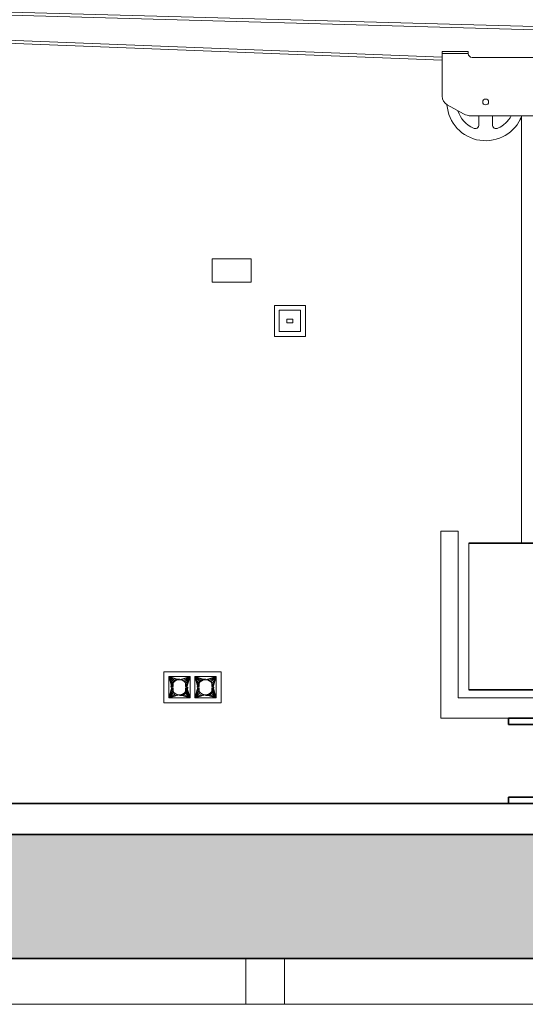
# Model space of a CAD drawing. Header units: millimetres. Extents: x 61846 to 198573, y 13020 to 52988.
# Tile 75 of 150: x 136708 to 138011, y 15927 to 18467. Entities that reach past the tile are written whole.
import ezdxf

# ---------------------------------------------------------------- set-up
doc = ezdxf.new("R2010")
doc.units = ezdxf.units.MM
for name, color, linetype, lineweight in [('A-FLOR', 192, 'Continuous', 50), ('A-GENM', 13, 'Continuous', 18), ('E-CABL-TRAY', 211, 'Continuous', 18), ('E-LITE-EQPM', 33, 'Continuous', 18), ('I-WALL', 2, 'Continuous', 25), ('M-HVAC-DUCT', 70, 'Continuous', 18), ('S-BEAM', 12, 'Continuous', 35)]:
    doc.layers.add(name, color=color, linetype=linetype, lineweight=lineweight)

# ---------------------------------------------------------------- blocks, each defined once
blk = doc.blocks.new('Round Duct_NLRS_57_DU_verz staal _zadel Ro-Re __DNL_3865493 - Round Duct_NLRS_57_DU_verz staal _zadel Ro-Re __DNL_3865493-549436-GZ lierenkamer 1')
at = {"layer": 'M-HVAC-DUCT', "color": 7, "lineweight": 9}
blk.add_line((85603.7, 15927), (69372, 15927), dxfattribs=at)
blk = doc.blocks.new('NLRS_63_LF_LB_plafond armatuur_gen_ISR_NLRS_63_LF_LB_armatuur recht_DNL_3954338 - NLRS_63_LF_LB_plafond armatuur_gen_ISR_NLRS_63_LF_LB_armatuur recht_DNL_3954338-549651-GZ lierenkamer 1')
at = {"layer": 'E-LITE-EQPM', "color": 7, "lineweight": 9}
for p, q in [((72780.7, 15927), (72780.7, 16045)), ((72880.7, 16045), (72880.7, 15927))]:
    blk.add_line(p, q, dxfattribs=at)
blk = doc.blocks.new('NLRS_62_EF_UN_raam 2-voudig hor_gen_ISR_NLRS_62_EF_UN_ctd 230V_2v hor_inbouw_DNL_4685882 - NLRS_62_EF_UN_raam 2-voudig hor_gen_ISR_NLRS_62_EF_UN_ctd 230V_2v hor_inbouw_DNL_4685882-588149-GZ lierenkamer 1')
at = {"layer": 'A-GENM', "color": 7, "lineweight": 9}
for p, q in [((72717, 16785), (72569.5, 16785)), ((72569.5, 16785), (72569.5, 16705)), ((72569.5, 16785), (72717, 16785)), ((72569.5, 16705), (72569.5, 16785)), ((72582, 16772.5), (72637, 16772.5)), ((72582, 16772.5), (72582, 16717.5)), ((72609.5, 16764.5), (72582, 16772.5)), ((72582, 16772.5), (72590, 16745)), ((72582, 16772.5), (72590.6, 16750)), ((72582, 16772.5), (72592.6, 16754.8)), ((72582, 16772.5), (72595.7, 16758.8)), ((72582, 16772.5), (72599.7, 16761.9)), ((72582, 16772.5), (72604.4, 16763.8)), ((72582, 16717.5), (72582, 16772.5)), ((72582, 16772.5), (72637, 16772.5)), ((72582, 16772.5), (72582, 16717.5)), ((72637, 16772.5), (72582, 16772.5)), ((72604.7, 16766), (72600.1, 16764.4)), ((72609.5, 16766.5), (72603.9, 16765.8)), ((72604.7, 16766), (72603.9, 16765.8)), ((72604.7, 16766), (72603.9, 16765.8)), ((72609.5, 16766.5), (72604.7, 16766)), ((72609.5, 16766.5), (72604.7, 16766)), ((72609.5, 16764.5), (72637, 16772.5)), ((72637, 16772.5), (72614.5, 16763.8)), ((72637, 16772.5), (72619.2, 16761.9)), ((72637, 16772.5), (72623.3, 16758.8)), ((72637, 16772.5), (72626.4, 16754.8)), ((72637, 16772.5), (72628.3, 16750)), ((72637, 16772.5), (72629, 16745)), ((72637, 16772.5), (72637, 16717.5)), ((72637, 16772.5), (72637, 16717.5)), ((72637, 16717.5), (72637, 16772.5)), ((72649.5, 16717.5), (72649.5, 16772.5)), ((72649.5, 16772.5), (72704.5, 16772.5)), ((72677, 16764.5), (72649.5, 16772.5)), ((72657.5, 16745), (72649.5, 16772.5)), ((72649.5, 16772.5), (72658.1, 16750)), ((72649.5, 16772.5), (72660.1, 16754.8)), ((72649.5, 16772.5), (72663.2, 16758.8)), ((72649.5, 16772.5), (72667.2, 16761.9)), ((72649.5, 16772.5), (72671.9, 16763.8)), ((72649.5, 16717.5), (72649.5, 16772.5)), ((72649.5, 16772.5), (72704.5, 16772.5)), ((72649.5, 16772.5), (72649.5, 16717.5)), ((72704.5, 16772.5), (72649.5, 16772.5)), ((72667.6, 16764.4), (72672.2, 16766)), ((72677, 16766.5), (72671.4, 16765.8)), ((72671.4, 16765.8), (72672.2, 16766)), ((72672.2, 16766), (72671.4, 16765.8)), ((72677, 16766.5), (72672.2, 16766)), ((72672.2, 16766), (72677, 16766.5)), ((72677, 16764.5), (72704.5, 16772.5)), ((72704.5, 16772.5), (72682, 16763.8)), ((72704.5, 16772.5), (72686.7, 16761.9)), ((72704.5, 16772.5), (72690.8, 16758.8)), ((72704.5, 16772.5), (72693.9, 16754.8)), ((72704.5, 16772.5), (72695.8, 16750)), ((72696.5, 16745), (72704.5, 16772.5)), ((72704.5, 16717.5), (72704.5, 16772.5)), ((72704.5, 16772.5), (72704.5, 16717.5)), ((72704.5, 16717.5), (72704.5, 16772.5)), ((72717, 16705), (72717, 16785)), ((72717, 16785), (72717, 16705)), ((72582, 16717.5), (72590, 16745)), ((72588, 16745), (72588.7, 16750.6)), ((72588, 16745), (72588.5, 16749.8)), ((72588, 16745), (72588.5, 16749.8)), ((72590.1, 16754.3), (72588.5, 16749.8)), ((72588.7, 16750.6), (72588.5, 16749.8)), ((72588.5, 16749.8), (72588.7, 16750.6)), ((72590.8, 16755.8), (72588.7, 16750.6)), ((72590.1, 16754.3), (72588.7, 16750.6)), ((72590.1, 16754.3), (72588.7, 16750.6)), ((72590, 16745), (72590.6, 16750)), ((72590, 16746.5), (72590, 16745.8)), ((72590, 16746.5), (72590, 16745.8)), ((72590, 16745), (72590, 16745.8)), ((72590, 16745.8), (72590, 16745)), ((72590, 16745), (72590, 16744.2)), ((72590, 16744.2), (72590, 16745)), ((72590.6, 16740), (72590, 16745)), ((72590, 16743.5), (72590, 16744.2)), ((72590, 16744.2), (72590, 16743.5)), ((72592.7, 16758.4), (72590.1, 16754.3)), ((72590.8, 16755.8), (72590.1, 16754.3)), ((72590.1, 16754.3), (72590.8, 16755.8)), ((72593.5, 16746.5), (72590.2, 16746.5)), ((72593.5, 16743.5), (72590.2, 16743.5)), ((72590.6, 16750), (72592.6, 16754.8)), ((72591.8, 16753.2), (72590.6, 16750)), ((72590.6, 16749.9), (72590.6, 16750)), ((72593.5, 16746.5), (72590.6, 16749.9)), ((72593.5, 16743.5), (72590.6, 16740.1)), ((72594.3, 16760.2), (72590.8, 16755.8)), ((72592.7, 16758.4), (72590.8, 16755.8)), ((72592.7, 16758.4), (72590.8, 16755.8)), ((72591.8, 16753.2), (72592.6, 16754.8)), ((72593.5, 16746.5), (72591.8, 16752.9)), ((72593.5, 16743.5), (72591.8, 16737.1)), ((72592.6, 16754.8), (72595.7, 16758.8)), ((72593.5, 16756.1), (72592.6, 16754.8)), ((72596.1, 16761.8), (72592.7, 16758.4)), ((72594.3, 16760.2), (72592.7, 16758.4)), ((72592.7, 16758.4), (72594.3, 16760.2)), ((72593.5, 16756.1), (72595.9, 16759)), ((72593.5, 16756.1), (72595.9, 16759)), ((72593.5, 16756.1), (72595.7, 16758.8)), ((72593.5, 16746.5), (72593.5, 16755.9)), ((72593.5, 16743.5), (72593.5, 16734.1)), ((72594.3, 16760.2), (72598.7, 16763.6)), ((72594.3, 16760.2), (72596.1, 16761.8)), ((72596.1, 16761.8), (72594.3, 16760.2)), ((72595.7, 16758.8), (72599.7, 16761.9)), ((72595.9, 16759), (72595.7, 16758.8)), ((72595.9, 16759), (72598.8, 16761.3)), ((72595.9, 16759), (72598.8, 16761.3)), ((72600.1, 16764.4), (72596.1, 16761.8)), ((72596.1, 16761.8), (72598.7, 16763.6)), ((72596.1, 16761.8), (72598.7, 16763.6)), ((72603.9, 16765.8), (72598.7, 16763.6)), ((72600.1, 16764.4), (72598.7, 16763.6)), ((72600.1, 16764.4), (72598.7, 16763.6)), ((72598.8, 16761.3), (72599.7, 16761.9)), ((72599.7, 16761.9), (72604.4, 16763.8)), ((72602.1, 16763.1), (72599.7, 16761.9)), ((72600.1, 16764.4), (72603.9, 16765.8)), ((72600.1, 16764.4), (72603.9, 16765.8)), ((72605.7, 16764.1), (72602.1, 16763.1)), ((72602.1, 16763.1), (72605.7, 16764.1)), ((72602.1, 16763.1), (72604.4, 16763.8)), ((72609.5, 16764.5), (72604.4, 16763.8)), ((72605.7, 16764.1), (72604.4, 16763.8)), ((72605.7, 16764.1), (72609.5, 16764.5)), ((72605.7, 16764.1), (72609.5, 16764.5)), ((72605.7, 16764.1), (72605.7, 16764.1)), ((72609.5, 16764.5), (72613.2, 16764.1)), ((72609.5, 16764.5), (72614.5, 16763.8)), ((72609.5, 16764.5), (72613.2, 16764.1)), ((72613.2, 16764.1), (72616.8, 16763.1)), ((72613.2, 16764.1), (72613.2, 16764.1)), ((72613.2, 16764.1), (72614.5, 16763.8)), ((72616.8, 16763.1), (72614.5, 16763.8)), ((72619.2, 16761.9), (72614.5, 16763.8)), ((72616.8, 16763.1), (72620.1, 16761.3)), ((72616.8, 16763.1), (72620.1, 16761.3)), ((72616.8, 16763.1), (72619.2, 16761.9)), ((72620.1, 16761.3), (72619.2, 16761.9)), ((72623.3, 16758.8), (72619.2, 16761.9)), ((72623, 16759), (72620.1, 16761.3)), ((72623, 16759), (72620.1, 16761.3)), ((72625.5, 16756.1), (72623, 16759)), ((72625.5, 16756.1), (72623, 16759)), ((72623, 16759), (72623.3, 16758.8)), ((72625.5, 16756.1), (72623.3, 16758.8)), ((72626.4, 16754.8), (72623.3, 16758.8)), ((72625.5, 16756.1), (72626.4, 16754.8)), ((72625.5, 16755.9), (72625.5, 16746.5)), ((72627.1, 16752.9), (72625.5, 16746.5)), ((72625.5, 16746.5), (72628.3, 16749.9)), ((72625.5, 16746.5), (72628.8, 16746.5)), ((72628.8, 16743.5), (72625.5, 16743.5)), ((72625.5, 16743.5), (72625.5, 16734.1)), ((72627.1, 16737.1), (72625.5, 16743.5)), ((72628.3, 16740.1), (72625.5, 16743.5)), ((72627.2, 16753.2), (72626.4, 16754.8)), ((72628.3, 16750), (72626.4, 16754.8)), ((72627.2, 16753.2), (72628.3, 16750)), ((72628.3, 16749.9), (72628.3, 16750)), ((72629, 16745), (72628.3, 16750)), ((72628.3, 16740), (72629, 16745)), ((72628.9, 16746.5), (72629, 16745.8)), ((72628.9, 16746.5), (72629, 16745.8)), ((72628.9, 16743.5), (72629, 16744.2)), ((72628.9, 16743.5), (72629, 16744.2)), ((72629, 16745.8), (72629, 16745)), ((72629, 16745.8), (72629, 16745)), ((72629, 16745), (72629, 16744.2)), ((72629, 16744.2), (72629, 16745)), ((72637, 16717.5), (72629, 16745)), ((72631, 16745), (72630.2, 16739.4)), ((72630.4, 16740.2), (72631, 16745)), ((72630.4, 16740.2), (72631, 16745)), ((72649.5, 16717.5), (72657.5, 16745)), ((72655.5, 16745), (72656.2, 16750.6)), ((72655.5, 16745), (72656, 16749.8)), ((72656, 16749.8), (72655.5, 16745)), ((72656, 16749.8), (72657.6, 16754.3)), ((72656.2, 16750.6), (72656, 16749.8)), ((72656, 16749.8), (72656.2, 16750.6)), ((72658.3, 16755.8), (72656.2, 16750.6)), ((72656.2, 16750.6), (72657.6, 16754.3)), ((72657.6, 16754.3), (72656.2, 16750.6)), ((72657.5, 16745), (72658.1, 16750)), ((72657.5, 16746.5), (72657.5, 16745.8)), ((72657.5, 16746.5), (72657.5, 16745.8)), ((72657.5, 16745), (72657.5, 16745.8)), ((72657.5, 16745.8), (72657.5, 16745)), ((72657.5, 16745), (72657.5, 16744.2)), ((72657.5, 16744.2), (72657.5, 16745)), ((72658.1, 16740), (72657.5, 16745)), ((72657.5, 16744.2), (72657.5, 16743.5)), ((72657.5, 16744.2), (72657.5, 16743.5)), ((72657.6, 16754.3), (72660.2, 16758.4)), ((72658.3, 16755.8), (72657.6, 16754.3)), ((72657.6, 16754.3), (72658.3, 16755.8)), ((72657.7, 16746.5), (72661, 16746.5)), ((72657.7, 16743.5), (72661, 16743.5)), ((72658.1, 16750), (72660.1, 16754.8)), ((72659.3, 16753.2), (72658.1, 16750)), ((72658.1, 16749.9), (72658.1, 16750)), ((72661, 16746.5), (72658.1, 16749.9)), ((72661, 16743.5), (72658.1, 16740.1)), ((72661.8, 16760.2), (72658.3, 16755.8)), ((72658.3, 16755.8), (72660.2, 16758.4)), ((72660.2, 16758.4), (72658.3, 16755.8)), ((72659.3, 16753.2), (72660.1, 16754.8)), ((72661, 16746.5), (72659.3, 16752.9)), ((72661, 16743.5), (72659.3, 16737.1)), ((72660.1, 16754.8), (72663.2, 16758.8)), ((72661, 16756.1), (72660.1, 16754.8)), ((72660.2, 16758.4), (72663.6, 16761.8)), ((72661.8, 16760.2), (72660.2, 16758.4)), ((72660.2, 16758.4), (72661.8, 16760.2)), ((72661, 16756.1), (72663.4, 16759)), ((72661, 16756.1), (72663.2, 16758.8)), ((72661, 16755.9), (72661, 16746.5)), ((72661, 16743.5), (72661, 16734.1)), ((72661.8, 16760.2), (72666.2, 16763.6)), ((72661.8, 16760.2), (72663.6, 16761.8)), ((72663.6, 16761.8), (72661.8, 16760.2)), ((72663.2, 16758.8), (72667.2, 16761.9)), ((72663.4, 16759), (72663.2, 16758.8)), ((72663.4, 16759), (72666.3, 16761.3)), ((72663.6, 16761.8), (72667.6, 16764.4)), ((72666.2, 16763.6), (72663.6, 16761.8)), ((72663.6, 16761.8), (72666.2, 16763.6)), ((72671.4, 16765.8), (72666.2, 16763.6)), ((72666.2, 16763.6), (72667.6, 16764.4)), ((72667.6, 16764.4), (72666.2, 16763.6)), ((72666.3, 16761.3), (72669.6, 16763.1)), ((72666.3, 16761.3), (72667.2, 16761.9)), ((72667.2, 16761.9), (72671.9, 16763.8)), ((72669.6, 16763.1), (72667.2, 16761.9)), ((72671.4, 16765.8), (72667.6, 16764.4)), ((72667.6, 16764.4), (72671.4, 16765.8)), ((72669.6, 16763.1), (72673.2, 16764.1)), ((72669.6, 16763.1), (72671.9, 16763.8)), ((72669.6, 16763.1), (72669.6, 16763.1)), ((72672.4, 16763.9), (72671.2, 16763.5)), ((72677, 16764.5), (72671.9, 16763.8)), ((72673.2, 16764.1), (72671.9, 16763.8)), ((72673.2, 16764.1), (72677, 16764.5)), ((72673.2, 16764.1), (72677, 16764.5)), ((72677, 16764.5), (72682, 16763.8)), ((72677, 16764.5), (72680.7, 16764.1)), ((72677, 16764.5), (72680.7, 16764.1)), ((72680.7, 16764.1), (72684.3, 16763.1)), ((72682, 16763.8), (72680.7, 16764.1)), ((72682.8, 16763.5), (72681.5, 16763.9)), ((72686.7, 16761.9), (72682, 16763.8)), ((72682, 16763.8), (72684.3, 16763.1)), ((72687.6, 16761.3), (72684.3, 16763.1)), ((72686.7, 16761.9), (72684.3, 16763.1)), ((72690.8, 16758.8), (72686.7, 16761.9)), ((72686.7, 16761.9), (72687.6, 16761.3)), ((72690.5, 16759), (72687.6, 16761.3)), ((72693, 16756.1), (72690.5, 16759)), ((72693, 16756.1), (72690.5, 16759)), ((72690.8, 16758.8), (72690.5, 16759)), ((72693, 16756.1), (72690.8, 16758.8)), ((72693.9, 16754.8), (72690.8, 16758.8)), ((72693, 16756.1), (72693.9, 16754.8)), ((72693, 16755.9), (72693, 16746.5)), ((72694.6, 16752.9), (72693, 16746.5)), ((72693, 16746.5), (72695.8, 16749.9)), ((72696.3, 16746.5), (72693, 16746.5)), ((72693, 16734.1), (72693, 16743.5)), ((72696.3, 16743.5), (72693, 16743.5)), ((72694.6, 16737.1), (72693, 16743.5)), ((72695.8, 16740.1), (72693, 16743.5)), ((72694.7, 16753.2), (72693.9, 16754.8)), ((72695.8, 16750), (72693.9, 16754.8)), ((72694.7, 16753.2), (72695.8, 16750)), ((72695.8, 16749.9), (72695.8, 16750)), ((72696.5, 16745), (72695.8, 16750)), ((72695.8, 16740), (72696.5, 16745)), ((72696.4, 16746.5), (72696.5, 16745.8)), ((72696.5, 16745.8), (72696.4, 16746.5)), ((72696.4, 16743.5), (72696.5, 16744.2)), ((72696.4, 16743.5), (72696.5, 16744.2)), ((72696.5, 16745.8), (72696.5, 16745)), ((72696.5, 16745.8), (72696.5, 16745)), ((72696.5, 16745), (72696.5, 16744.2)), ((72696.5, 16744.2), (72696.5, 16745)), ((72704.5, 16717.5), (72696.5, 16745)), ((72698.5, 16745), (72697.7, 16739.4)), ((72698.5, 16745), (72697.9, 16740.2)), ((72698.5, 16745), (72697.9, 16740.2)), ((72582, 16717.5), (72590.6, 16740)), ((72582, 16717.5), (72592.6, 16735.2)), ((72582, 16717.5), (72595.7, 16731.2)), ((72582, 16717.5), (72599.7, 16728.1)), ((72582, 16717.5), (72604.4, 16726.2)), ((72609.5, 16725.5), (72582, 16717.5)), ((72582, 16717.5), (72637, 16717.5)), ((72637, 16717.5), (72582, 16717.5)), ((72582, 16717.5), (72637, 16717.5)), ((72590.6, 16740.1), (72590.6, 16740)), ((72591.8, 16736.8), (72590.6, 16740)), ((72592.6, 16735.2), (72590.6, 16740)), ((72591.8, 16736.8), (72592.6, 16735.2)), ((72593.5, 16733.9), (72592.6, 16735.2)), ((72592.6, 16735.2), (72595.7, 16731.2)), ((72593.5, 16733.9), (72595.7, 16731.2)), ((72593.5, 16733.9), (72596.6, 16730.4)), ((72595.7, 16731.2), (72599.7, 16728.1)), ((72595.7, 16731.2), (72596.6, 16730.4)), ((72599.7, 16728.1), (72596.6, 16730.4)), ((72600.4, 16727.7), (72596.6, 16730.4)), ((72600.1, 16728), (72598.5, 16729)), ((72599.7, 16728.1), (72604.4, 16726.2)), ((72599.7, 16728.1), (72600.4, 16727.7)), ((72604.4, 16726.2), (72600.4, 16727.7)), ((72604.8, 16726.1), (72600.4, 16727.7)), ((72600.4, 16727.7), (72604.8, 16726.1)), ((72609.5, 16725.5), (72604.4, 16726.2)), ((72604.4, 16726.2), (72604.8, 16726.1)), ((72609.5, 16725.5), (72604.8, 16726.1)), ((72609.5, 16725.5), (72614.5, 16726.2)), ((72614.1, 16726.1), (72609.5, 16725.5)), ((72614.1, 16726.1), (72609.5, 16725.5)), ((72609.5, 16725.5), (72637, 16717.5)), ((72609.5, 16723.5), (72615, 16724.2)), ((72614.3, 16724), (72609.5, 16723.5)), ((72614.3, 16724), (72609.5, 16723.5)), ((72618.5, 16727.7), (72614.1, 16726.1)), ((72618.5, 16727.7), (72614.1, 16726.1)), ((72614.1, 16726.1), (72614.5, 16726.2)), ((72618.8, 16725.6), (72614.3, 16724)), ((72615, 16724.2), (72614.3, 16724)), ((72614.3, 16724), (72615, 16724.2)), ((72614.5, 16726.2), (72619.2, 16728.1)), ((72618.5, 16727.7), (72614.5, 16726.2)), ((72637, 16717.5), (72614.5, 16726.2)), ((72615, 16724.2), (72620.2, 16726.4)), ((72618.8, 16725.6), (72615, 16724.2)), ((72618.8, 16725.6), (72615, 16724.2)), ((72618.5, 16727.7), (72619.2, 16728.1)), ((72622.9, 16728.2), (72618.8, 16725.6)), ((72620.2, 16726.4), (72618.8, 16725.6)), ((72618.8, 16725.6), (72620.2, 16726.4)), ((72620.4, 16729), (72618.9, 16728)), ((72619.2, 16728.1), (72623.3, 16731.2)), ((72622.4, 16730.4), (72619.2, 16728.1)), ((72637, 16717.5), (72619.2, 16728.1)), ((72624.7, 16729.8), (72620.2, 16726.4)), ((72622.9, 16728.2), (72620.2, 16726.4)), ((72622.9, 16728.2), (72620.2, 16726.4)), ((72625.5, 16733.9), (72622.4, 16730.4)), ((72622.4, 16730.4), (72623.3, 16731.2)), ((72624.1, 16732.4), (72622.8, 16730.9)), ((72626.3, 16731.6), (72622.9, 16728.2)), ((72624.7, 16729.8), (72622.9, 16728.2)), ((72622.9, 16728.2), (72624.7, 16729.8)), ((72623.3, 16731.2), (72626.4, 16735.2)), ((72625.5, 16733.9), (72623.3, 16731.2)), ((72637, 16717.5), (72623.3, 16731.2)), ((72624.7, 16729.8), (72628.1, 16734.2)), ((72624.7, 16729.8), (72626.3, 16731.6)), ((72626.3, 16731.6), (72624.7, 16729.8)), ((72625.5, 16733.9), (72626.4, 16735.2)), ((72628.8, 16735.7), (72626.3, 16731.6)), ((72626.3, 16731.6), (72628.1, 16734.2)), ((72626.3, 16731.6), (72628.1, 16734.2)), ((72626.4, 16735.2), (72628.3, 16740)), ((72627.2, 16736.8), (72626.4, 16735.2)), ((72637, 16717.5), (72626.4, 16735.2)), ((72627.2, 16736.8), (72628.3, 16740)), ((72628.1, 16734.2), (72630.2, 16739.4)), ((72628.8, 16735.7), (72628.1, 16734.2)), ((72628.8, 16735.7), (72628.1, 16734.2)), ((72628.3, 16740.1), (72628.3, 16740)), ((72637, 16717.5), (72628.3, 16740)), ((72630.4, 16740.2), (72628.8, 16735.7)), ((72628.8, 16735.7), (72630.2, 16739.4)), ((72628.8, 16735.7), (72630.2, 16739.4)), ((72630.4, 16740.2), (72630.2, 16739.4)), ((72630.4, 16740.2), (72630.2, 16739.4)), ((72649.5, 16717.5), (72658.1, 16740)), ((72649.5, 16717.5), (72660.1, 16735.2)), ((72649.5, 16717.5), (72663.2, 16731.2)), ((72649.5, 16717.5), (72667.2, 16728.1)), ((72649.5, 16717.5), (72671.9, 16726.2)), ((72677, 16725.5), (72649.5, 16717.5)), ((72649.5, 16717.5), (72704.5, 16717.5)), ((72704.5, 16717.5), (72649.5, 16717.5)), ((72649.5, 16717.5), (72704.5, 16717.5)), ((72658.1, 16740.1), (72658.1, 16740)), ((72659.3, 16736.8), (72658.1, 16740)), ((72660.1, 16735.2), (72658.1, 16740)), ((72659.3, 16736.8), (72660.1, 16735.2)), ((72661, 16733.9), (72660.1, 16735.2)), ((72660.1, 16735.2), (72663.2, 16731.2)), ((72661, 16733.9), (72663.2, 16731.2)), ((72661, 16733.9), (72664.1, 16730.4)), ((72663.2, 16731.2), (72667.2, 16728.1)), ((72663.2, 16731.2), (72664.1, 16730.4)), ((72667.9, 16727.7), (72664.1, 16730.4)), ((72667.2, 16728.1), (72664.1, 16730.4)), ((72667.6, 16728), (72666, 16729.1)), ((72667.2, 16728.1), (72671.9, 16726.2)), ((72667.2, 16728.1), (72667.9, 16727.7)), ((72672.3, 16726.1), (72667.9, 16727.7)), ((72671.9, 16726.2), (72667.9, 16727.7)), ((72667.9, 16727.7), (72672.3, 16726.1)), ((72677, 16725.5), (72671.9, 16726.2)), ((72671.9, 16726.2), (72672.3, 16726.1)), ((72677, 16725.5), (72672.3, 16726.1)), ((72677, 16725.5), (72672.3, 16726.1)), ((72677, 16725.5), (72682, 16726.2)), ((72681.6, 16726.1), (72677, 16725.5)), ((72677, 16725.5), (72704.5, 16717.5)), ((72677, 16723.5), (72682.5, 16724.2)), ((72677, 16723.5), (72681.8, 16724)), ((72681.8, 16724), (72677, 16723.5)), ((72686, 16727.7), (72681.6, 16726.1)), ((72686, 16727.7), (72681.6, 16726.1)), ((72681.6, 16726.1), (72682, 16726.2)), ((72686.3, 16725.6), (72681.8, 16724)), ((72682.5, 16724.2), (72681.8, 16724)), ((72681.8, 16724), (72682.5, 16724.2)), ((72682, 16726.2), (72686.7, 16728.1)), ((72686, 16727.7), (72682, 16726.2)), ((72704.5, 16717.5), (72682, 16726.2)), ((72682.5, 16724.2), (72687.7, 16726.4)), ((72682.5, 16724.2), (72686.3, 16725.6)), ((72686.3, 16725.6), (72682.5, 16724.2)), ((72689.9, 16730.4), (72686, 16727.7)), ((72689.9, 16730.4), (72686, 16727.7)), ((72686, 16727.7), (72686.7, 16728.1)), ((72690.4, 16728.2), (72686.3, 16725.6)), ((72687.7, 16726.4), (72686.3, 16725.6)), ((72686.3, 16725.6), (72687.7, 16726.4)), ((72686.7, 16728.1), (72690.8, 16731.2)), ((72689.9, 16730.4), (72686.7, 16728.1)), ((72704.5, 16717.5), (72686.7, 16728.1)), ((72692.2, 16729.8), (72687.7, 16726.4)), ((72687.7, 16726.4), (72690.4, 16728.2)), ((72690.4, 16728.2), (72687.7, 16726.4)), ((72689.9, 16730.4), (72693, 16733.9)), ((72689.9, 16730.4), (72690.8, 16731.2)), ((72690.3, 16730.8), (72691.7, 16732.4)), ((72693.8, 16731.6), (72690.4, 16728.2)), ((72692.2, 16729.8), (72690.4, 16728.2)), ((72690.4, 16728.2), (72692.2, 16729.8)), ((72690.8, 16731.2), (72693.9, 16735.2)), ((72693, 16733.9), (72690.8, 16731.2)), ((72704.5, 16717.5), (72690.8, 16731.2)), ((72692.2, 16729.8), (72695.6, 16734.2)), ((72692.2, 16729.8), (72693.8, 16731.6)), ((72693.8, 16731.6), (72692.2, 16729.8)), ((72693, 16733.9), (72693.9, 16735.2)), ((72696.3, 16735.7), (72693.8, 16731.6)), ((72695.6, 16734.2), (72693.8, 16731.6)), ((72693.8, 16731.6), (72695.6, 16734.2)), ((72693.9, 16735.2), (72695.8, 16740)), ((72694.7, 16736.8), (72693.9, 16735.2)), ((72704.5, 16717.5), (72693.9, 16735.2)), ((72694.7, 16736.8), (72695.8, 16740)), ((72695.6, 16734.2), (72697.7, 16739.4)), ((72695.6, 16734.2), (72696.3, 16735.7)), ((72696.3, 16735.7), (72695.6, 16734.2)), ((72695.8, 16740.1), (72695.8, 16740)), ((72704.5, 16717.5), (72695.8, 16740)), ((72697.9, 16740.2), (72696.3, 16735.7)), ((72697.7, 16739.4), (72696.3, 16735.7)), ((72696.3, 16735.7), (72697.7, 16739.4)), ((72697.7, 16739.4), (72697.9, 16740.2)), ((72697.9, 16740.2), (72697.7, 16739.4)), ((72569.5, 16705), (72717, 16705)), ((72717, 16705), (72569.5, 16705))]:
    blk.add_line(p, q, dxfattribs=at)
blk = doc.blocks.new('NLRS_62_EF_UN_raam 2-voudig hor_gen_ISR_NLRS_62_EF_UN_ctd 230V_2v hor_inbouw_DNL_4685882 - NLRS_62_EF_UN_raam 2-voudig hor_gen_ISR_NLRS_62_EF_UN_ctd 230V_2v hor_inbouw_DNL_4685882-588153-GZ lierenkamer 1')
blk.add_blockref('NLRS_62_EF_UN_raam 2-voudig hor_gen_ISR_NLRS_62_EF_UN_ctd 230V_2v hor_inbouw_DNL_4685882 - NLRS_62_EF_UN_raam 2-voudig hor_gen_ISR_NLRS_62_EF_UN_ctd 230V_2v hor_inbouw_DNL_4685882-588149-GZ lierenkamer 1', (0, 0))
blk = doc.blocks.new('Cable Tray with Fittings_NLRS_61_CT_UN_kabelgoot_DNL_4840911 - Cable Tray with Fittings_NLRS_61_CT_UN_kabelgoot_DNL_4840911-589817-GZ lierenkamer 1')
at = {"layer": 'E-CABL-TRAY', "color": 7, "lineweight": 9}
for p, q in [((72694.4, 17850), (72794.4, 17850)), ((72694.4, 17790), (72694.4, 17850)), ((72794.4, 17850), (72794.4, 17790)), ((72794.4, 17790), (72694.4, 17790))]:
    blk.add_line(p, q, dxfattribs=at)
blk = doc.blocks.new('NLRS_64_DD_UN_raam 1-voudig_gen_ISR_NLRS_64_DD_UN_data_1v hor_inbouw_DNL_TadP_6991141 - NLRS_64_DD_UN_raam 1-voudig_gen_ISR_NLRS_64_DD_UN_data_1v hor_inbouw_DNL_TadP_6991141-598977-GZ lierenkamer 1')
at = {"layer": 'A-GENM', "color": 7, "lineweight": 9}
for p, q in [((72854.5, 17730), (72854.5, 17650)), ((72934.5, 17730), (72854.5, 17730)), ((72867, 17662.5), (72867, 17717.5)), ((72867, 17717.5), (72922, 17717.5)), ((72922, 17717.5), (72867, 17717.5)), ((72867, 17717.5), (72867, 17662.5)), ((72922, 17717.5), (72922, 17662.5)), ((72922, 17662.5), (72922, 17717.5)), ((72934.5, 17650), (72934.5, 17730)), ((72887, 17695), (72902, 17695)), ((72887, 17685), (72887, 17695)), ((72902, 17685), (72887, 17685)), ((72902, 17695), (72902, 17685)), ((72922, 17662.5), (72867, 17662.5)), ((72867, 17662.5), (72922, 17662.5)), ((72854.5, 17650), (72934.5, 17650))]:
    blk.add_line(p, q, dxfattribs=at)
blk = doc.blocks.new('TadP_A_INS_INSTALLATIES_rvt-3-GZ lierenkamer 1')
at = {"layer": 'A-GENM', "lineweight": 9}
for name in ['NLRS_64_DD_UN_raam 1-voudig_gen_ISR_NLRS_64_DD_UN_data_1v hor_inbouw_DNL_TadP_6991141 - NLRS_64_DD_UN_raam 1-voudig_gen_ISR_NLRS_64_DD_UN_data_1v hor_inbouw_DNL_TadP_6991141-598977-GZ lierenkamer 1', 'NLRS_62_EF_UN_raam 2-voudig hor_gen_ISR_NLRS_62_EF_UN_ctd 230V_2v hor_inbouw_DNL_4685882 - NLRS_62_EF_UN_raam 2-voudig hor_gen_ISR_NLRS_62_EF_UN_ctd 230V_2v hor_inbouw_DNL_4685882-588153-GZ lierenkamer 1']:
    blk.add_blockref(name, (0, 0), dxfattribs=at)
at = {"layer": 'E-CABL-TRAY', "lineweight": 9}
blk.add_blockref('Cable Tray with Fittings_NLRS_61_CT_UN_kabelgoot_DNL_4840911 - Cable Tray with Fittings_NLRS_61_CT_UN_kabelgoot_DNL_4840911-589817-GZ lierenkamer 1', (0, 0), dxfattribs=at)
at = {"layer": 'E-LITE-EQPM', "lineweight": 9}
blk.add_blockref('NLRS_63_LF_LB_plafond armatuur_gen_ISR_NLRS_63_LF_LB_armatuur recht_DNL_3954338 - NLRS_63_LF_LB_plafond armatuur_gen_ISR_NLRS_63_LF_LB_armatuur recht_DNL_3954338-549651-GZ lierenkamer 1', (0, 0), dxfattribs=at)
at = {"layer": 'M-HVAC-DUCT', "lineweight": 9}
blk.add_blockref('Round Duct_NLRS_57_DU_verz staal _zadel Ro-Re __DNL_3865493 - Round Duct_NLRS_57_DU_verz staal _zadel Ro-Re __DNL_3865493-549436-GZ lierenkamer 1', (0, 0), dxfattribs=at)
blk = doc.blocks.new('Floor_28_PBT_FL_druklaag_d_80 __400__C30_37_2397569 - Floor_28_PBT_FL_druklaag_d_80 __400__C30_37_2397569-312101-GZ lierenkamer 1')
at = {"layer": 'A-FLOR', "color": 90, "lineweight": 35}
for p, q in [((86555.2, 16445), (67706.3, 16445)), ((73457.9, 16445), (71307, 16445)), ((71307, 16445), (73457.9, 16445)), ((71851.4, 16365), (78750, 16365))]:
    blk.add_line(p, q, dxfattribs=at)
blk = doc.blocks.new('Floor_28_PBT_FL_druklaag_d_80 __400__C30_37_2397569 - Floor_28_PBT_FL_druklaag_d_80 __400__C30_37_2397569-312105-GZ lierenkamer 1')
blk.add_blockref('Floor_28_PBT_FL_druklaag_d_80 __400__C30_37_2397569 - Floor_28_PBT_FL_druklaag_d_80 __400__C30_37_2397569-312101-GZ lierenkamer 1', (0, 0))
blk = doc.blocks.new('TadP_A_CON_CONSTRUCTIE_rvt-3-GZ lierenkamer 1')
at = {"layer": 'A-FLOR'}
h = blk.add_hatch(color=135, dxfattribs=at)
h.paths.add_polyline_path([(76157.5, 16045), (78750, 16045), (78750, 16365), (71851.4, 16365), (71851.4, 16045), (75462.9, 16045)])
h.paths.add_polyline_path([(67821.6, 16045), (71511.4, 16045), (71511.4, 16365), (67756.3, 16365), (67756.3, 16045)])
h.paths.add_polyline_path([(86255, 16045), (86255, 16365), (79090, 16365), (79090, 16045), (85882.8, 16045)])
at = {"layer": 'A-FLOR', "color": 90, "lineweight": 35}
for p, q in [((78750, 16365), (71851.4, 16365)), ((71851.4, 16045), (78750, 16045))]:
    blk.add_line(p, q, dxfattribs=at)
at = {"layer": 'I-WALL', "color": 10, "lineweight": 18}
for p, q in [((73457.9, 16445), (71307, 16445)), ((71307, 16445), (73457.9, 16445))]:
    blk.add_line(p, q, dxfattribs=at)
at = {"layer": 'A-FLOR', "color": 10, "lineweight": 18}
blk.add_blockref('Floor_28_PBT_FL_druklaag_d_80 __400__C30_37_2397569 - Floor_28_PBT_FL_druklaag_d_80 __400__C30_37_2397569-312105-GZ lierenkamer 1', (0, 0), dxfattribs=at)
blk = doc.blocks.new('Decorlier liggende trommel - Rij 5-2838829-GZ lierenkamer 1')
at = {"layer": 'A-GENM'}
for p, q in [((73287.2, 18385), (73354.2, 18385)), ((73287.2, 18380), (73287.2, 18385)), ((73354.2, 18380), (73287.2, 18380)), ((73287.2, 18380), (73287.2, 18269.6)), ((73354.2, 18380), (73287.2, 18380)), ((73354.2, 18380), (73354.2, 18385)), ((74794.2, 18370), (73364.2, 18370)), ((74804.2, 18385), (74871.2, 18385)), ((74804.2, 18380), (74804.2, 18385)), ((74871.2, 18380), (74804.2, 18380)), ((74871.2, 18380), (74804.2, 18380)), ((74871.2, 18380), (74871.2, 18385)), ((74871.2, 18269.6), (74871.2, 18380)), ((73300, 18247.8), (73342.3, 18224.4)), ((74816, 18224.4), (74858.3, 18247.8)), ((73361.7, 18219.3), (74796.7, 18219.3)), ((73381.7, 18219.3), (73381.7, 18196.1)), ((73416.7, 18196.1), (73416.7, 18219.3)), ((73491.9, 17116.8), (73491.9, 18219.3)), ((74765.1, 18219.3), (74765.1, 17116.9)), ((74984, 17903.5), (74984, 17713.5)), ((75084, 17713.5), (75084, 17903.5)), ((74896.5, 17713.5), (74896.5, 17183.5)), ((75171.5, 17183.5), (75171.5, 17713.5)), ((73491.9, 17117.5), (73356, 17117.5)), ((74912, 17117.5), (74765.1, 17117.5)), ((73356, 16737.5), (74912, 16737.5))]:
    blk.add_line(p, q, dxfattribs=at)
for centre, radius, start, end in [((73364.2, 18380), 10, 179.9994, 269.9994), ((74794.2, 18380), 10, 269.9994, 0.0006), ((73312.2, 18269.6), 25, 180, 241), ((74846.2, 18269.6), 25, 299, 0), ((73399.2, 18255), 100, 184.2167, 338.918), ((73399.2, 18255), 7.5, 0, 180), ((73399.2, 18255), 7.5, 180, 0), ((73579.2, 18255), 7.5, 0, 180), ((73579.2, 18255), 7.5, 180, 0), ((73759.2, 18255), 7.5, 0, 180), ((73759.2, 18255), 7.5, 180, 0), ((73939.2, 18255), 7.5, 0, 180), ((73939.2, 18255), 7.5, 180, 0), ((74119.2, 18255), 7.5, 0, 180), ((74119.2, 18255), 7.5, 180, 0), ((74299.2, 18255), 7.5, 0, 180), ((74299.2, 18255), 7.5, 180, 0), ((74479.2, 18255), 7.5, 0, 180), ((74479.2, 18255), 7.5, 180, 0), ((74659.2, 18255), 7.5, 0, 180), ((74659.2, 18255), 7.5, 180, 0), ((73399.2, 18255), 75, 197.8869, 244.9716), ((73361.7, 18259.3), 40, 241, 270), ((73399.2, 18255), 75, 295.0296, 331.3795), ((74796.7, 18259.3), 40, 270, 299), ((73371.7, 18196.1), 10, 244.9716, 0.0006), ((73426.7, 18196.1), 10, 180.0006, 295.0296), ((73579.2, 18255), 100, 204.8987, 209.0372)]:
    blk.add_arc(centre, radius, start, end, dxfattribs=at)
blk = doc.blocks.new('Decorlier liggende trommel - Rij 5-V150-GZ lierenkamer 1')
at = {"layer": 'A-GENM'}
for p, q in [((74984, 17903.5), (74984, 17713.5)), ((74984, 17903.5), (74990.9, 17903.5)), ((75077.1, 17903.5), (74990.9, 17903.5)), ((74990.9, 17903.5), (74990.9, 17713.5)), ((75077.1, 17713.5), (75077.1, 17903.5)), ((75077.1, 17903.5), (75084, 17903.5)), ((75084, 17713.5), (75084, 17903.5)), ((74896.5, 17713.5), (74896.5, 17183.5)), ((74896.8, 17713.5), (74898.9, 17713.5)), ((75169.1, 17713.5), (74898.9, 17713.5)), ((74898.9, 17713.5), (74898.9, 17183.5)), ((74990.9, 17713.5), (75077.1, 17713.5)), ((75169.1, 17183.5), (75169.1, 17713.5)), ((75169.1, 17713.5), (75171.2, 17713.5)), ((75171.5, 17183.5), (75171.5, 17713.5)), ((74898.9, 17183.5), (74896.8, 17183.5)), ((74898.9, 17183.5), (75169.1, 17183.5)), ((75134, 17183.5), (74925.5, 17183.5)), ((74925.5, 17183.5), (74925.5, 16717.6)), ((75134, 16717.6), (75134, 17183.5)), ((75171.2, 17183.5), (75169.1, 17183.5)), ((73328.5, 17148), (73283.5, 17148)), ((73283.5, 17148), (73283.5, 16665)), ((73328.5, 16717.6), (73328.5, 17148)), ((74912, 17117.5), (73356, 17117.5)), ((73356, 17115.8), (73356, 17116.9)), ((73356, 17115.8), (73356, 16739.2)), ((74912, 17115.8), (73356, 17115.8)), ((74912, 17116.9), (74912, 17115.8)), ((74912, 16739.2), (74912, 17115.8)), ((75134, 16717.6), (73328.5, 16717.6)), ((73356, 16739.2), (74912, 16739.2)), ((73356, 16738.1), (73356, 16739.2)), ((73356, 16737.5), (74912, 16737.5)), ((74912, 16739.2), (74912, 16738.1)), ((74925.5, 16717.6), (75134, 16717.6)), ((75134, 16665), (75134, 16717.6)), ((73283.5, 16665), (75134, 16665))]:
    blk.add_line(p, q, dxfattribs=at)
blk = doc.blocks.new('Staalkabel - Rij 4-2838665-GZ lierenkamer 1')
at = {"layer": 'A-GENM'}
for p, q in [((76082.2, 18379), (71432.2, 18507)), ((71432.2, 18499), (76082.2, 18371))]:
    blk.add_line(p, q, dxfattribs=at)
blk = doc.blocks.new('Staalkabel - Rij 5-2838627-GZ lierenkamer 1')
at = {"layer": 'A-GENM'}
for p, q in [((73287.2, 18362.6), (71107.4, 18448)), ((73287.2, 18370.6), (71117.9, 18455.6))]:
    blk.add_line(p, q, dxfattribs=at)
blk = doc.blocks.new('H-Balk - HEB220-7317298-GZ lierenkamer 1')
at = {"layer": 'S-BEAM'}
for p, q in [((73677.9, 16665), (73457.9, 16665)), ((73457.9, 16665), (73457.9, 16649)), ((73677.9, 16649), (73677.9, 16665)), ((73457.9, 16649), (73563.2, 16649)), ((73563.2, 16649), (73563.2, 16461)), ((73572.7, 16461), (73572.7, 16649)), ((73572.7, 16649), (73677.9, 16649)), ((73563.2, 16461), (73457.9, 16461)), ((73457.9, 16461), (73457.9, 16445)), ((73677.9, 16461), (73572.7, 16461)), ((73677.9, 16445), (73677.9, 16461)), ((73457.9, 16445), (73677.9, 16445))]:
    blk.add_line(p, q, dxfattribs=at)

msp = doc.modelspace()

# ---------------------------------------------------------------- block references
at = {"color": 210, "lineweight": 5}
for name in ['TadP_A_CON_CONSTRUCTIE_rvt-3-GZ lierenkamer 1', 'TadP_A_INS_INSTALLATIES_rvt-3-GZ lierenkamer 1']:
    msp.add_blockref(name, (64510, 0), dxfattribs=at)
at = {"layer": 'A-GENM'}
for name in ['Staalkabel - Rij 4-2838665-GZ lierenkamer 1', 'Staalkabel - Rij 5-2838627-GZ lierenkamer 1', 'Decorlier liggende trommel - Rij 5-2838829-GZ lierenkamer 1', 'Decorlier liggende trommel - Rij 5-V150-GZ lierenkamer 1']:
    msp.add_blockref(name, (64510, 0), dxfattribs=at)
at = {"layer": 'S-BEAM'}
msp.add_blockref('H-Balk - HEB220-7317298-GZ lierenkamer 1', (64510, 0), dxfattribs=at)

doc.saveas('drawing.dxf')
